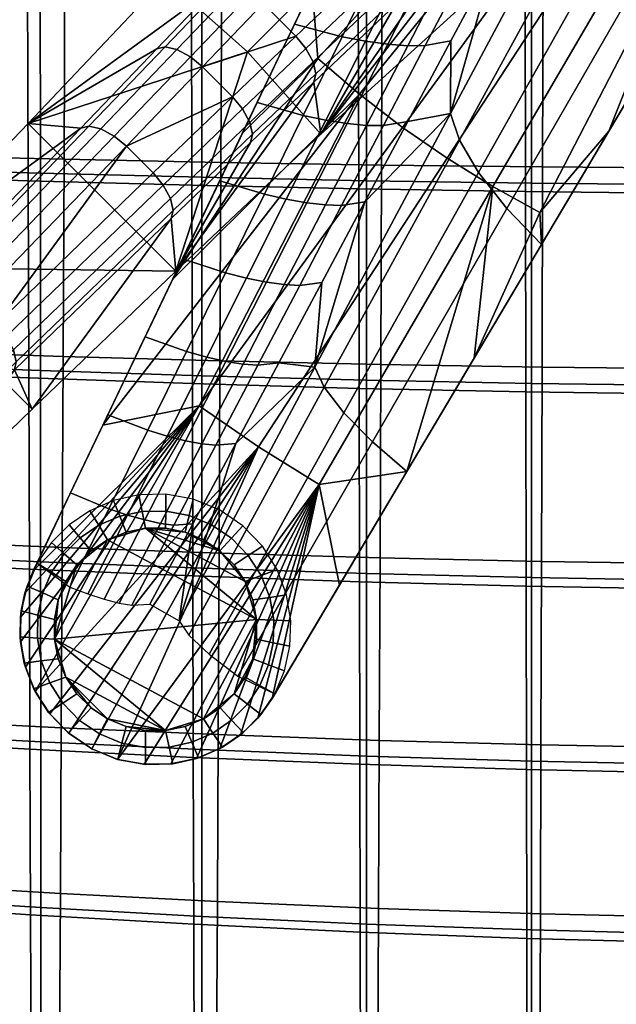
# Model space of a CAD drawing. Header units: millimetres. Extents: x -265 to 265, y -255 to 307.
# Tile 19 of 256: x -89 to -36, y -153 to -66. Entities that reach past the tile are written whole.
import ezdxf

# ---------------------------------------------------------------- set-up
doc = ezdxf.new("R2010")
doc.units = ezdxf.units.MM
for name, color, linetype in [('LDS mechanika', 7, 'Continuous'), ('LDS podnoz', 7, 'Continuous'), ('LDS ram', 7, 'Continuous'), ('LDS sedak', 7, 'Continuous')]:
    doc.layers.add(name, color=color, linetype=linetype)

msp = doc.modelspace()

# ---------------------------------------------------------------- meshes
at = {"layer": 'LDS mechanika'}
mesh = msp.add_polyface(dxfattribs=at)
corners = [(-18.917, -45.679, 341.932), (-18.222, -44.584, 343.222), (-18.917, -45.679, 343.932), (-17.418, -43.472, 340.481), (-17.41, -43.461, 342.473), (-45.693, -47.083, 362.864), (-42.105, -40.024, 359.205), (-44.318, -39.829, 357.09), (-47.845, -46.873, 360.812), (-43.725, -47.144, 365.101), (-40.075, -40.066, 361.504), (-41.997, -47.056, 367.45), (-38.287, -39.956, 363.912), (-39.409, -46.477, 372.184), (-35.589, -39.329, 368.754), (-45.703, -54.145, 371.012), (-47.37, -54.209, 368.728), (-43.226, -53.618, 375.629), (-22.759, -42.624, 348.54), (-19.665, -46.938, 344.738), (-18.917, -45.679, 343.932), (-21.959, -41.334, 347.765), (-23.544, -43.922, 349.316), (-20.412, -48.196, 345.544), (-25.067, -46.534, 350.87), (-21.907, -50.715, 347.158), (-27.517, -42.387, 355.32), (-25.968, -39.703, 353.826), (-28.042, -51.707, 353.945), (-24.896, -55.749, 350.39), (-30.498, -47.699, 358.266), (-33.991, -62.05, 360.112), (-30.87, -65.811, 356.866), (-36.46, -58.318, 364.179), (-38.109, -54.843, 368.844), (-32.12, -43.926, 363.154), (-38.863, -51.82, 373.815), (-32.85, -40.568, 368.357), (-45.883, -82.727, 372.485), (-42.812, -85.923, 369.841), (-48.386, -79.556, 376.047), (-50.085, -76.676, 380.268), (-50.879, -74.305, 384.784), (-51.178, -78.274, 366.567), (-55.126, -75.543, 366.617), (-37.131, -50.88, 349.556), (-34.473, -52.72, 349.533), (-47.116, -80.787, 366.52), (-31.738, -54.414, 349.511), (-42.959, -83.074, 366.478), (-28.939, -55.956, 349.491), (-11.96, -30.191, 332.51), (-18.917, -45.679, 341.932), (-24.896, -55.749, 348.39), (-36.842, -75.869, 361.35), (-42.812, -85.923, 367.841), (-30.87, -65.811, 354.866), (-48.78, -95.976, 374.336), (-19.665, -46.938, 344.738), (-20.412, -48.196, 345.544), (-21.907, -50.715, 347.158), (-24.896, -55.749, 350.39), (-24.896, -55.749, 348.39), (-30.87, -65.811, 356.866), (-30.87, -65.811, 354.866), (-36.842, -75.869, 361.35), (-42.812, -85.923, 369.841), (-42.812, -85.923, 367.841), (-39.409, -46.477, 372.184), (-43.226, -53.618, 375.629), (-38.863, -51.82, 373.815), (-47.04, -60.756, 379.086), (-32.85, -40.568, 368.357)]
mesh.append_faces([[corners[k] for k in face] for face in [(0, 1, 2, 2), (3, 4, 1, 1), (1, 0, 3, 3), (5, 6, 7, 8), (9, 10, 6, 5), (11, 12, 10, 9), (13, 14, 12, 11), (15, 11, 9, 16), (17, 13, 11, 15), (18, 19, 20, 21), (22, 23, 19, 18), (24, 25, 23, 22), (26, 24, 22, 27), (28, 29, 25, 24), (30, 28, 24, 26), (31, 32, 29, 28), (33, 31, 28, 30), (34, 33, 30, 35), (36, 34, 35, 37), (38, 39, 32, 31), (40, 38, 31, 33), (41, 40, 33, 34), (42, 41, 34, 36), (43, 44, 45, 46), (47, 43, 46, 48), (49, 47, 48, 50), (51, 52, 53, 53), (54, 49, 50, 50), (49, 54, 55, 55), (50, 56, 54, 54), (56, 50, 53, 53), (57, 49, 55, 55), (58, 0, 2, 2), (0, 58, 59, 59), (59, 60, 0, 0), (61, 62, 60, 60), (0, 60, 62, 62), (63, 64, 61, 61), (62, 61, 64, 64), (65, 64, 63, 63), (66, 67, 65, 65), (63, 66, 65, 65), (68, 69, 70, 70), (71, 70, 69, 69), (70, 72, 68, 68)]])
mesh = msp.add_polyface(dxfattribs=at)
corners = [(-50.109, -46.523, 359.006), (-46.642, -39.49, 355.221), (-51.33, -38.451, 352.381), (-54.685, -45.473, 356.285), (-47.845, -46.873, 360.812), (-44.318, -39.829, 357.09), (-53.568, -53.533, 362.841), (-58.027, -52.467, 360.251), (-51.365, -53.899, 364.577), (-49.276, -54.127, 366.56), (-45.693, -47.083, 362.864), (-47.37, -54.209, 368.728), (-43.725, -47.144, 365.101), (-57.02, -60.528, 366.714), (-61.359, -59.439, 364.265), (-54.881, -60.911, 368.376), (-52.856, -61.16, 370.284), (-51.014, -61.266, 372.379), (-49.407, -61.228, 374.593), (-45.703, -54.145, 371.012), (-47.04, -60.756, 379.086), (-43.226, -53.618, 375.629), (-60.467, -67.512, 370.616), (-64.683, -66.394, 368.314), (-58.394, -67.915, 372.199), (-56.436, -68.187, 374.028), (-54.657, -68.319, 376.047), (-53.112, -68.307, 378.188), (-50.853, -67.89, 382.551), (-63.913, -74.488, 374.539), (-68, -73.337, 372.389), (-61.906, -74.913, 376.041), (-60.014, -75.211, 377.788), (-58.3, -75.369, 379.727), (-56.817, -75.385, 381.792), (-54.664, -75.022, 386.021), (-58.944, -72.6, 366.671), (-62.615, -69.456, 366.728), (-42.171, -46.778, 349.608), (-39.701, -48.897, 349.582), (-55.126, -75.543, 366.617), (-37.131, -50.88, 349.556), (-48.884, -39.692, 349.697), (-57.417, -51.191, 357.523), (-51.686, -39.198, 350.791), (-46.772, -42.167, 349.666), (-44.532, -44.532, 349.637), (-63.116, -63.116, 364.4), (-75.495, -89.02, 379.693), (-69.314, -76.085, 372.011), (-68, -73.337, 372.389), (-64.683, -66.394, 368.314), (-69.314, -76.085, 372.011), (-63.116, -63.116, 364.4), (-51.33, -38.451, 352.381), (-47.955, -31.39, 348.564), (-51.686, -39.198, 350.791), (-58.027, -52.467, 360.251), (-57.417, -51.191, 357.523), (-61.359, -59.439, 364.265), (-54.685, -45.473, 356.285), (-50.853, -67.89, 382.551), (-54.664, -75.022, 386.021), (-50.879, -74.305, 384.784), (-47.04, -60.756, 379.086), (-38.863, -51.82, 373.815)]
mesh.append_faces([[corners[k] for k in face] for face in [(0, 1, 2, 3), (4, 5, 1, 0), (6, 0, 3, 7), (8, 4, 0, 6), (9, 10, 4, 8), (11, 12, 10, 9), (13, 6, 7, 14), (15, 8, 6, 13), (16, 9, 8, 15), (17, 11, 9, 16), (18, 19, 11, 17), (20, 21, 19, 18), (22, 13, 14, 23), (24, 15, 13, 22), (25, 16, 15, 24), (26, 17, 16, 25), (27, 18, 17, 26), (28, 20, 18, 27), (29, 22, 23, 30), (31, 24, 22, 29), (32, 25, 24, 31), (33, 26, 25, 32), (34, 27, 26, 33), (35, 28, 27, 34), (36, 37, 38, 39), (40, 36, 39, 41), (42, 43, 44, 44), (45, 43, 42, 42), (46, 43, 45, 45), (47, 46, 38, 37), (47, 43, 46, 46), (48, 49, 37, 37), (47, 37, 49, 49), (50, 51, 52, 52), (53, 52, 51, 51), (54, 55, 56, 56), (57, 58, 59, 59), (53, 59, 58, 58), (51, 59, 53, 53), (58, 60, 56, 56), (54, 56, 60, 60), (57, 60, 58, 58), (61, 62, 63, 63), (64, 61, 63, 63), (65, 64, 63, 63)]])
mesh = msp.add_polyface(dxfattribs=at)
corners = [(-67.356, -81.459, 378.48), (-63.913, -74.488, 374.539), (-68, -73.337, 372.389), (-71.313, -80.268, 376.487), (-65.418, -81.908, 379.898), (-61.906, -74.913, 376.041), (-63.594, -82.232, 381.561), (-60.014, -75.211, 377.788), (-61.945, -82.418, 383.417), (-58.3, -75.369, 379.727), (-60.523, -82.462, 385.404), (-56.817, -75.385, 381.792), (-58.474, -82.152, 389.497), (-54.664, -75.022, 386.021), (-70.8, -88.426, 382.435), (-74.621, -87.191, 380.603), (-68.931, -88.901, 383.768), (-67.175, -89.253, 385.344), (-65.593, -89.467, 387.116), (-64.231, -89.538, 389.022), (-62.284, -89.281, 392.976), (-74.243, -95.39, 386.401), (-77.926, -94.108, 384.733), (-72.446, -95.893, 387.646), (-70.76, -96.273, 389.134), (-69.243, -96.516, 390.819), (-67.942, -96.616, 392.645), (-66.093, -96.409, 396.457), (-77.688, -102.353, 390.375), (-81.229, -101.018, 388.874), (-75.962, -102.885, 391.531), (-57.783, -103.409, 384.906), (-54.748, -106.027, 382.834), (-42.812, -85.923, 369.841), (-45.883, -82.727, 372.485), (-60.317, -100.826, 387.953), (-48.386, -79.556, 376.047), (-62.063, -98.547, 391.713), (-50.085, -76.676, 380.268), (-62.89, -96.779, 395.782), (-50.879, -74.305, 384.784), (-67.883, -103.828, 383.601), (-73.122, -100.206, 383.678), (-55.126, -75.543, 366.617), (-51.178, -78.274, 366.567), (-62.495, -107.16, 383.529), (-47.116, -80.787, 366.52), (-62.615, -69.456, 366.728), (-58.944, -72.6, 366.671), (-75.495, -89.02, 379.693), (-81.665, -101.931, 387.422), (-54.748, -106.027, 380.834), (-42.959, -83.074, 366.478), (-48.78, -95.976, 374.336), (-54.748, -106.027, 382.834), (-48.78, -95.976, 374.336), (-42.812, -85.923, 369.841), (-42.812, -85.923, 367.841), (-74.621, -87.191, 380.603), (-71.313, -80.268, 376.487), (-75.495, -89.02, 379.693), (-69.314, -76.085, 372.011), (-77.926, -94.108, 384.733), (-68, -73.337, 372.389), (-81.665, -101.931, 387.422), (-54.664, -75.022, 386.021), (-58.474, -82.152, 389.497), (-50.879, -74.305, 384.784), (-62.89, -96.779, 395.782), (-66.093, -96.409, 396.457), (-62.284, -89.281, 392.976)]
mesh.append_faces([[corners[k] for k in face] for face in [(0, 1, 2, 3), (4, 5, 1, 0), (6, 7, 5, 4), (8, 9, 7, 6), (10, 11, 9, 8), (12, 13, 11, 10), (14, 0, 3, 15), (16, 4, 0, 14), (17, 6, 4, 16), (18, 8, 6, 17), (19, 10, 8, 18), (20, 12, 10, 19), (21, 14, 15, 22), (23, 16, 14, 21), (24, 17, 16, 23), (25, 18, 17, 24), (26, 19, 18, 25), (27, 20, 19, 26), (28, 21, 22, 29), (30, 23, 21, 28), (31, 32, 33, 34), (35, 31, 34, 36), (37, 35, 36, 38), (39, 37, 38, 40), (41, 42, 43, 44), (45, 41, 44, 46), (47, 48, 49, 49), (49, 48, 50, 50), (42, 50, 48, 48), (43, 42, 48, 48), (51, 45, 46, 46), (46, 52, 53, 53), (46, 53, 51, 51), (54, 55, 56, 56), (57, 56, 55, 55), (58, 59, 60, 60), (61, 60, 59, 59), (62, 58, 60, 60), (59, 63, 61, 61), (60, 64, 62, 62), (65, 66, 67, 67), (68, 67, 66, 66), (69, 68, 70, 70), (66, 70, 68, 68)]])
mesh = msp.add_polyface(dxfattribs=at)
corners = [(-81.134, -109.315, 394.357), (-77.688, -102.353, 390.375), (-81.229, -101.018, 388.874), (-84.529, -107.924, 393.025), (-79.483, -109.877, 395.421), (-75.962, -102.885, 391.531), (-84.583, -116.276, 398.343), (-87.47, -114.136, 396.758), (-83.007, -116.87, 399.315), (-81.535, -117.341, 400.53), (-77.938, -110.317, 396.728), (-80.216, -117.672, 401.95), (-76.553, -110.619, 398.238), (-79.092, -117.854, 403.527), (-75.371, -110.774, 399.898), (-88.372, -116.168, 397.961), (-87.47, -114.136, 396.758), (-88.569, -116.813, 396.312), (-88.888, -118.362, 399.103), (-87.827, -114.826, 395.185), (-81.665, -101.931, 387.422), (-73.122, -100.206, 383.678), (-67.883, -103.828, 383.601), (-87.655, -125.519, 399.868), (-88.569, -116.813, 396.312), (-88.952, -118.93, 397.373), (-88.948, -121.122, 398.338), (-88.526, -123.339, 399.181), (-86.367, -127.5, 400.344), (-88.952, -118.93, 397.373), (-87.827, -114.826, 395.185), (-84.529, -107.924, 393.025), (-81.665, -101.931, 387.422), (-81.229, -101.018, 388.874), (-77.926, -94.108, 384.733), (-85.613, -117.388, 415), (-83.958, -114.291, 415), (-84.938, -115.758, 415), (-85.957, -120.883, 415), (-81.243, -112.063, 415), (-77.883, -111.044, 415), (-79.613, -111.387, 415), (-82.71, -113.043, 415), (-68.043, -119.117, 415), (-78.177, -109.567, 402.997), (-76.102, -109.539, 402.585), (-76.084, -108.034, 390.17), (-78.47, -108.09, 390.994), (-80.175, -109.992, 403.495), (-80.737, -108.596, 391.991), (-79.613, -111.387, 415), (-77.883, -111.044, 415), (-82.028, -110.783, 404.054), (-82.813, -109.503, 393.107), (-81.243, -112.063, 415), (-83.682, -111.901, 404.65), (-84.654, -110.759, 394.3), (-82.71, -113.043, 415), (-85.088, -113.304, 405.264), (-86.219, -112.318, 395.528), (-83.958, -114.291, 415), (-86.204, -114.947, 405.879), (-87.47, -114.136, 396.758), (-84.938, -115.758, 415), (-86.992, -116.778, 406.48), (-88.372, -116.168, 397.961), (-85.613, -117.388, 415), (-87.423, -118.74, 407.051), (-88.888, -118.362, 399.103), (-85.957, -119.118, 415)]
mesh.append_faces([[corners[k] for k in face] for face in [(0, 1, 2, 3), (4, 5, 1, 0), (6, 0, 3, 7), (8, 4, 0, 6), (9, 10, 4, 8), (11, 12, 10, 9), (13, 14, 12, 11), (15, 16, 17, 17), (15, 17, 18, 18), (19, 20, 21, 21), (21, 22, 23, 23), (24, 19, 21, 21), (24, 21, 25, 25), (25, 21, 26, 26), (21, 27, 26, 26), (27, 21, 23, 23), (28, 23, 22, 22), (17, 29, 18, 18), (30, 17, 16, 16), (16, 31, 30, 30), (32, 30, 31, 31), (33, 34, 32, 32), (31, 33, 32, 32), (35, 36, 37, 37), (36, 35, 38, 38), (39, 40, 41, 41), (39, 36, 38, 38), (39, 42, 36, 36), (38, 43, 39, 39), (43, 40, 39, 39), (44, 45, 46, 47), (48, 44, 47, 49), (50, 51, 44, 48), (52, 48, 49, 53), (54, 50, 48, 52), (55, 52, 53, 56), (57, 54, 52, 55), (58, 55, 56, 59), (60, 57, 55, 58), (61, 58, 59, 62), (63, 60, 58, 61), (64, 61, 62, 65), (66, 63, 61, 64), (67, 64, 65, 68), (69, 66, 64, 67)]])
mesh = msp.add_polyface(dxfattribs=at)
corners = [(-74.347, -103.295, 392.929), (-70.76, -96.273, 389.134), (-72.446, -95.893, 387.646), (-75.962, -102.885, 391.531), (-72.896, -103.567, 394.527), (-69.243, -96.516, 390.819), (-71.655, -103.694, 396.27), (-67.942, -96.616, 392.645), (-69.902, -103.536, 399.942), (-66.093, -96.409, 396.457), (-77.938, -110.317, 396.728), (-79.483, -109.877, 395.421), (-76.553, -110.619, 398.238), (-75.371, -110.774, 399.898), (-73.71, -110.662, 403.428), (-77.519, -117.787, 406.916), (-79.092, -117.854, 403.527), (-69.707, -124.136, 397.38), (-66.448, -125.713, 395.57), (-54.748, -106.027, 382.834), (-57.783, -103.409, 384.906), (-72.264, -122.189, 399.898), (-60.317, -100.826, 387.953), (-74.042, -120.505, 403.164), (-62.063, -98.547, 391.713), (-74.897, -119.247, 406.796), (-62.89, -96.779, 395.782), (-80.36, -131.521, 400.324), (-67.883, -103.828, 383.601), (-62.495, -107.16, 383.529), (-82.656, -130.583, 400.586), (-84.691, -129.212, 400.589), (-66.682, -126.126, 393.836), (-67.933, -127.861, 395.018), (-60.715, -116.077, 387.334), (-54.748, -106.027, 380.834), (-48.78, -95.976, 374.336), (-54.748, -106.027, 382.834), (-54.748, -106.027, 380.834), (-60.715, -116.077, 387.334), (-66.448, -125.713, 395.57), (-77.519, -117.787, 406.916), (-74.897, -119.247, 406.796), (-73.71, -110.662, 403.428), (-69.902, -103.536, 399.942), (-62.89, -96.779, 395.782), (-66.093, -96.409, 396.457), (-74.388, -111.387, 415), (-77.883, -111.044, 415), (-71.291, -113.043, 415), (-72.758, -112.062, 415), (-69.063, -115.757, 415), (-68.043, -119.117, 415), (-68.387, -117.387, 415), (-70.043, -114.29, 415), (-76.119, -111.043, 415), (-67.645, -115.235, 402.603), (-66.891, -117.168, 403.02), (-65.395, -116.948, 391.04), (-66.227, -114.713, 390.206), (-69.063, -115.757, 415), (-68.387, -117.387, 415), (-68.784, -113.462, 402.3), (-67.524, -112.635, 389.599), (-70.043, -114.29, 415), (-70.275, -111.936, 402.137), (-69.26, -110.83, 389.275), (-71.291, -113.043, 415), (-72.053, -110.737, 402.133), (-71.347, -109.412, 389.266), (-72.758, -112.062, 415), (-74.028, -109.929, 402.288), (-73.669, -108.472, 389.577), (-74.388, -111.387, 415), (-76.102, -109.539, 402.585), (-76.084, -108.034, 390.17), (-76.119, -111.043, 415), (-77.883, -111.044, 415), (-78.177, -109.567, 402.997)]
mesh.append_faces([[corners[k] for k in face] for face in [(0, 1, 2, 3), (4, 5, 1, 0), (6, 7, 5, 4), (8, 9, 7, 6), (10, 0, 3, 11), (12, 4, 0, 10), (13, 6, 4, 12), (14, 8, 6, 13), (15, 14, 13, 16), (17, 18, 19, 20), (21, 17, 20, 22), (23, 21, 22, 24), (25, 23, 24, 26), (27, 28, 29, 29), (30, 31, 28, 28), (32, 33, 29, 29), (32, 29, 34, 34), (34, 29, 35, 35), (36, 37, 38, 38), (39, 38, 37, 37), (37, 40, 39, 39), (41, 42, 43, 43), (44, 43, 42, 42), (45, 46, 44, 44), (42, 45, 44, 44), (47, 48, 49, 49), (47, 49, 50, 50), (51, 49, 48, 48), (51, 48, 52, 52), (51, 52, 53, 53), (54, 49, 51, 51), (55, 48, 47, 47), (56, 57, 58, 59), (60, 61, 57, 56), (62, 56, 59, 63), (64, 60, 56, 62), (65, 62, 63, 66), (67, 64, 62, 65), (68, 65, 66, 69), (70, 67, 65, 68), (71, 68, 69, 72), (73, 70, 68, 71), (74, 71, 72, 75), (76, 73, 71, 74), (77, 76, 74, 78)]])
mesh = msp.add_polyface(dxfattribs=at)
corners = [(-67.883, -103.828, 383.601), (-80.36, -131.521, 400.324), (-82.656, -130.583, 400.586), (-86.367, -127.5, 400.344), (-84.691, -129.212, 400.589), (-77.997, -131.958, 399.828), (-77.897, -131.966, 401.803), (-80.33, -131.528, 402.32), (-80.36, -131.521, 400.324), (-82.656, -130.583, 402.588), (-75.642, -131.922, 399.127), (-84.691, -129.212, 400.589), (-84.745, -129.166, 402.585), (-82.656, -130.583, 400.586), (-86.367, -127.5, 400.344), (-87.655, -125.519, 399.868), (-86.482, -127.355, 402.314), (-88.622, -122.989, 401.058), (-88.526, -123.339, 399.181), (-87.787, -125.257, 401.794), (-88.948, -121.122, 398.338), (-88.981, -120.661, 400.147), (-88.952, -118.93, 397.373), (-88.888, -118.362, 399.103), (-85.957, -119.118, 415), (-85.957, -120.883, 415), (-85.613, -117.388, 415), (-84.937, -124.243, 415), (-85.613, -122.613, 415), (-83.957, -125.71, 415), (-82.709, -126.958, 415), (-76.117, -128.957, 415), (-81.242, -127.938, 415), (-79.612, -128.613, 415), (-77.881, -128.957, 415), (-72.757, -127.937, 415), (-79.971, -130.07, 408.66), (-81.949, -129.26, 408.794), (-82.656, -130.583, 402.588), (-80.33, -131.528, 402.32), (-79.612, -128.613, 415), (-81.242, -127.938, 415), (-77.89, -130.462, 408.401), (-77.897, -131.966, 401.803), (-77.881, -128.957, 415), (-87.469, -120.772, 407.573), (-87.423, -118.74, 407.051), (-88.888, -118.362, 399.103), (-88.981, -120.661, 400.147), (-85.957, -120.883, 415), (-85.957, -119.118, 415), (-87.117, -122.802, 408.029), (-88.622, -122.989, 401.058), (-85.613, -122.613, 415), (-86.362, -124.75, 408.397), (-87.787, -125.257, 401.794), (-84.937, -124.243, 415), (-85.22, -126.533, 408.657), (-86.482, -127.355, 402.314), (-83.957, -125.71, 415), (-83.727, -128.062, 408.793), (-84.745, -129.166, 402.585), (-82.709, -126.958, 415)]
mesh.append_faces([[corners[k] for k in face] for face in [(0, 1, 2, 2), (3, 0, 4, 4), (5, 6, 7, 7), (7, 8, 5, 5), (8, 7, 9, 9), (10, 6, 5, 5), (11, 9, 12, 12), (9, 11, 13, 13), (11, 12, 14, 14), (8, 9, 13, 13), (15, 14, 16, 16), (17, 18, 19, 19), (15, 16, 19, 19), (12, 16, 14, 14), (15, 19, 18, 18), (20, 17, 21, 21), (20, 18, 17, 17), (20, 21, 22, 22), (21, 23, 22, 22), (24, 25, 26, 26), (27, 25, 28, 28), (27, 29, 30, 30), (31, 25, 27, 27), (32, 27, 30, 30), (31, 32, 33, 33), (32, 31, 27, 27), (34, 31, 33, 33), (35, 25, 31, 31), (36, 37, 38, 39), (40, 41, 37, 36), (42, 36, 39, 43), (44, 40, 36, 42), (45, 46, 47, 48), (49, 50, 46, 45), (51, 45, 48, 52), (53, 49, 45, 51), (54, 51, 52, 55), (56, 53, 51, 54), (57, 54, 55, 58), (59, 56, 54, 57), (60, 57, 58, 61), (62, 59, 57, 60), (37, 60, 61, 38), (41, 62, 60, 37)]])
mesh = msp.add_polyface(dxfattribs=at)
corners = [(-73.37, -131.438, 398.249), (-62.495, -107.16, 383.529), (-71.312, -130.567, 397.255), (-69.487, -129.357, 396.167), (-75.642, -131.922, 399.127), (-80.36, -131.521, 400.324), (-77.997, -131.958, 399.828), (-67.933, -127.861, 395.018), (-75.481, -131.904, 401.072), (-73.37, -131.438, 398.249), (-73.182, -131.378, 400.167), (-75.642, -131.922, 399.127), (-71.08, -130.438, 399.128), (-71.312, -130.567, 397.255), (-77.897, -131.966, 401.803), (-66.682, -126.126, 393.836), (-66.448, -125.713, 395.57), (-67.674, -127.551, 396.797), (-67.933, -127.861, 395.018), (-69.229, -129.143, 397.994), (-69.487, -129.357, 396.167), (-60.715, -116.077, 387.334), (-68.043, -119.117, 415), (-85.957, -120.883, 415), (-72.757, -127.937, 415), (-71.29, -126.957, 415), (-70.042, -125.709, 415), (-76.117, -128.957, 415), (-74.387, -128.613, 415), (-68.387, -122.612, 415), (-69.062, -124.242, 415), (-68.043, -120.882, 415), (-75.799, -130.43, 408.036), (-77.89, -130.462, 408.401), (-77.897, -131.966, 401.803), (-75.481, -131.904, 401.072), (-76.117, -128.957, 415), (-77.881, -128.957, 415), (-73.785, -129.995, 407.583), (-73.182, -131.378, 400.167), (-74.387, -128.613, 415), (-71.918, -129.187, 407.064), (-71.08, -130.438, 399.128), (-72.757, -127.937, 415), (-70.259, -128.05, 406.497), (-69.229, -129.143, 397.994), (-71.29, -126.957, 415), (-68.858, -126.63, 405.899), (-67.674, -127.551, 396.797), (-70.042, -125.709, 415), (-67.755, -124.978, 405.285), (-66.448, -125.713, 395.57), (-69.062, -124.242, 415), (-66.983, -123.146, 404.673), (-65.578, -123.68, 394.346), (-68.387, -122.612, 415), (-66.568, -121.193, 404.079), (-65.094, -121.504, 393.157), (-68.043, -120.882, 415), (-66.534, -119.177, 403.52), (-65.024, -119.238, 392.04), (-68.043, -119.117, 415), (-66.891, -117.168, 403.02), (-65.395, -116.948, 391.04), (-68.387, -117.387, 415)]
mesh.append_faces([[corners[k] for k in face] for face in [(0, 1, 2, 2), (2, 1, 3, 3), (0, 4, 1, 1), (5, 1, 6, 6), (4, 6, 1, 1), (3, 1, 7, 7), (8, 9, 10, 10), (8, 11, 9, 9), (12, 10, 13, 13), (11, 8, 14, 14), (15, 16, 17, 17), (17, 18, 15, 15), (18, 17, 19, 19), (12, 13, 20, 20), (9, 13, 10, 10), (12, 20, 19, 19), (18, 19, 20, 20), (16, 15, 21, 21), (22, 23, 24, 24), (24, 25, 26, 26), (24, 27, 28, 28), (22, 24, 26, 26), (29, 26, 30, 30), (22, 26, 29, 29), (29, 31, 22, 22), (32, 33, 34, 35), (36, 37, 33, 32), (38, 32, 35, 39), (40, 36, 32, 38), (41, 38, 39, 42), (43, 40, 38, 41), (44, 41, 42, 45), (46, 43, 41, 44), (47, 44, 45, 48), (49, 46, 44, 47), (50, 47, 48, 51), (52, 49, 47, 50), (53, 50, 51, 54), (55, 52, 50, 53), (56, 53, 54, 57), (58, 55, 53, 56), (59, 56, 57, 60), (61, 58, 56, 59), (62, 59, 60, 63), (64, 61, 59, 62)]])
at = {"layer": 'LDS podnoz'}
mesh = msp.add_polyface(dxfattribs=at)
corners = [(-51.85, -60.509, 222.406), (-48.032, -57.036, 225.109), (-48.216, -57.775, 226.316), (-52.029, -61.245, 223.61), (-52.085, -59.435, 221.346), (-48.261, -55.953, 224.05), (-52.728, -58.221, 220.679), (-48.897, -54.727, 223.388), (-53.611, -57.12, 220.497), (-49.775, -53.616, 223.215), (-55.526, -63.921, 219.776), (-55.702, -64.655, 220.979), (-55.765, -62.854, 218.716), (-56.412, -61.649, 218.045), (-57.3, -60.556, 217.857), (-63.045, -69.747, 213.464), (-62.803, -70.807, 214.524), (-63.695, -68.552, 212.789), (-64.587, -67.468, 212.593), (-40.53, -51.11, 231.647), (-49.293, -64.245, 260.361), (-62.368, -76.143, 250.499), (-56.888, -56.888, 260.658), (-68.856, -68.857, 251.091), (-62.368, -76.143, 250.499), (-49.293, -64.245, 260.361), (-42.481, -58.565, 265.237), (-50.129, -50.129, 266.061), (-60.556, -57.3, 217.857), (-61.648, -56.412, 218.045), (-58.221, -52.728, 220.679), (-57.12, -53.611, 220.497), (-70.807, -62.803, 214.524), (-71.538, -62.975, 215.725), (-64.655, -55.702, 220.979), (-63.921, -55.526, 219.776), (-69.747, -63.045, 213.464), (-62.854, -55.765, 218.716), (-68.552, -63.695, 212.789), (-67.468, -64.587, 212.593), (-76.159, -68.405, 210.462), (-76.889, -68.577, 211.662), (-75.102, -68.647, 209.403), (-73.909, -69.298, 208.726), (-64.244, -49.293, 260.361), (-57.775, -48.216, 226.316), (-76.143, -62.368, 250.499), (-61.245, -52.029, 223.61), (-64.244, -49.293, 260.361), (-76.143, -62.368, 250.499)]
mesh.append_faces([[corners[k] for k in face] for face in [(0, 1, 2, 3), (4, 5, 1, 0), (6, 7, 5, 4), (8, 9, 7, 6), (10, 0, 3, 11), (12, 4, 0, 10), (13, 6, 4, 12), (14, 8, 6, 13), (15, 12, 10, 16), (17, 13, 12, 15), (18, 14, 13, 17), (19, 20, 2, 2), (20, 21, 2, 2), (21, 3, 2, 2), (21, 11, 3, 3), (22, 23, 24, 25), (26, 27, 22, 25), (28, 29, 30, 31), (32, 33, 34, 35), (36, 32, 35, 37), (38, 36, 37, 29), (39, 38, 29, 28), (40, 41, 33, 32), (42, 40, 32, 36), (43, 42, 36, 38), (44, 45, 46, 46), (46, 47, 34, 34), (34, 33, 46, 46), (22, 48, 49, 23), (14, 18, 39, 39), (8, 14, 28, 28), (39, 28, 14, 14), (31, 9, 8, 8), (28, 31, 8, 8)]])
mesh = msp.add_polyface(dxfattribs=at)
corners = [(-62.803, -70.807, 214.524), (-55.526, -63.921, 219.776), (-55.702, -64.655, 220.979), (-62.975, -71.538, 215.725), (-68.405, -76.159, 210.462), (-68.577, -76.889, 211.662), (-68.647, -75.101, 209.403), (-63.045, -69.747, 213.464), (-69.298, -73.909, 208.726), (-63.695, -68.552, 212.789), (-70.188, -72.828, 208.528), (-64.587, -67.468, 212.593), (-75.434, -82.899, 205.354), (-75.604, -83.629, 206.552), (-75.678, -81.844, 204.295), (-76.327, -80.656, 203.618), (-77.218, -79.577, 203.417), (-89.33, -96.298, 195.221), (-89.497, -97.026, 196.415), (-89.575, -95.248, 194.166), (-90.225, -94.067, 193.489), (-91.114, -92.994, 193.285), (-75.192, -88.274, 240.589), (-87.917, -100.494, 230.661), (-62.368, -76.143, 250.499), (-72.827, -70.188, 208.528), (-73.909, -69.298, 208.726), (-68.552, -63.695, 212.789), (-67.468, -64.587, 212.593), (-82.899, -75.434, 205.354), (-83.629, -75.604, 206.552), (-76.889, -68.577, 211.662), (-76.159, -68.405, 210.462), (-81.845, -75.678, 204.295), (-75.102, -68.647, 209.403), (-80.656, -76.327, 203.618), (-79.577, -77.218, 203.417), (-88.274, -75.192, 240.589), (-76.143, -62.368, 250.499), (-71.538, -62.975, 215.725), (-68.856, -68.857, 251.091), (-75.192, -88.274, 240.589), (-62.368, -76.143, 250.499), (-76.143, -62.368, 250.499), (-88.274, -75.192, 240.589)]
mesh.append_faces([[corners[k] for k in face] for face in [(0, 1, 2, 3), (4, 0, 3, 5), (6, 7, 0, 4), (8, 9, 7, 6), (10, 11, 9, 8), (12, 4, 5, 13), (14, 6, 4, 12), (15, 8, 6, 14), (16, 10, 8, 15), (17, 12, 13, 18), (19, 14, 12, 17), (20, 15, 14, 19), (21, 16, 15, 20), (13, 5, 22, 22), (13, 22, 23, 23), (24, 22, 3, 3), (5, 3, 22, 22), (2, 24, 3, 3), (23, 18, 13, 13), (25, 26, 27, 28), (29, 30, 31, 32), (33, 29, 32, 34), (35, 33, 34, 26), (36, 35, 26, 25), (30, 37, 31, 31), (38, 39, 37, 37), (31, 37, 39, 39), (25, 10, 36, 36), (16, 36, 10, 10), (11, 10, 25, 25), (25, 28, 11, 11), (40, 41, 42, 42), (43, 44, 40, 40), (41, 40, 44, 44)]])
mesh = msp.add_polyface(dxfattribs=at)
corners = [(-102.197, -108.779, 185.808), (-89.33, -96.298, 195.221), (-89.497, -97.026, 196.415), (-102.36, -109.507, 186.998), (-102.444, -107.734, 184.756), (-89.575, -95.248, 194.166), (-103.094, -106.558, 184.08), (-90.225, -94.067, 193.489), (-103.982, -105.49, 183.874), (-91.114, -92.994, 193.285), (-101.011, -113.181, 220.387), (-87.917, -100.494, 230.661), (-96.298, -89.33, 195.221), (-97.026, -89.497, 196.415), (-83.629, -75.604, 206.552), (-82.899, -75.434, 205.354), (-95.248, -89.575, 194.166), (-81.845, -75.678, 204.295), (-94.066, -90.225, 193.489), (-80.656, -76.327, 203.618), (-92.994, -91.114, 193.285), (-79.577, -77.218, 203.417), (-108.779, -102.197, 185.808), (-109.507, -102.36, 186.998), (-107.733, -102.444, 184.756), (-106.558, -103.094, 184.08), (-105.49, -103.982, 183.874), (-121.948, -115.699, 175.901), (-122.676, -115.857, 177.087), (-120.906, -115.949, 174.853), (-119.736, -116.6, 174.179), (-100.494, -87.917, 230.661), (-88.274, -75.192, 240.589), (-125.076, -113.209, 210.777), (-113.181, -101.011, 220.387), (-117.486, -118.673, 173.971), (-77.218, -79.577, 203.417), (-100.494, -87.917, 230.661), (-113.181, -101.011, 220.387), (-101.011, -113.181, 220.387), (-113.209, -125.076, 210.777), (-87.917, -100.494, 230.661), (-75.192, -88.274, 240.589), (-88.274, -75.192, 240.589)]
mesh.append_faces([[corners[k] for k in face] for face in [(0, 1, 2, 3), (4, 5, 1, 0), (6, 7, 5, 4), (8, 9, 7, 6), (10, 2, 11, 11), (3, 2, 10, 10), (12, 13, 14, 15), (16, 12, 15, 17), (18, 16, 17, 19), (20, 18, 19, 21), (22, 23, 13, 12), (24, 22, 12, 16), (25, 24, 16, 18), (26, 25, 18, 20), (27, 28, 23, 22), (29, 27, 22, 24), (30, 29, 24, 25), (14, 31, 32, 32), (31, 14, 13, 13), (28, 33, 23, 23), (34, 31, 13, 13), (33, 34, 23, 23), (23, 34, 13, 13), (8, 35, 26, 26), (8, 26, 20, 20), (20, 9, 8, 8), (21, 36, 9, 9), (20, 21, 9, 9), (37, 38, 39, 39), (40, 39, 38, 38), (41, 37, 39, 39), (37, 42, 43, 43), (41, 42, 37, 37)]])
at = {"layer": 'LDS ram'}
mesh = msp.add_polyface(dxfattribs=at)
corners = [(-87.166, -158.137, 429.657), (-87.168, -144.641, 428.909), (-100.783, -143.771, 429.834), (-100.775, -157.162, 430.519), (-87.173, -129.966, 428.096), (-100.799, -129.213, 429.089), (-113.396, -142.859, 430.926), (-113.377, -156.139, 431.551), (-113.434, -128.425, 430.246), (-124.837, -127.62, 431.59), (-124.766, -141.924, 432.212), (-135.186, -126.732, 433.168), (-135.072, -140.908, 433.734), (-144.757, -125.674, 435.031), (-144.6, -139.732, 435.537), (-124.729, -155.089, 432.781), (-135.011, -153.961, 434.25), (-144.512, -152.682, 435.998), (-124.715, -167.333, 433.308), (-113.37, -168.479, 432.127), (-134.986, -166.11, 434.729), (-144.469, -164.743, 436.428), (-72.902, -62.26, 423.228), (-87.217, -62.003, 424.364), (-87.203, -79.613, 425.325), (-72.9, -79.968, 424.264), (-100.949, -61.725, 425.658), (-100.901, -79.227, 426.541), (-113.789, -61.442, 427.099), (-113.675, -78.834, 427.911), (-100.859, -96.582, 427.423), (-87.19, -97.088, 426.283), (-113.575, -96.063, 428.72), (-100.825, -113.381, 428.279), (-87.18, -114.011, 427.215), (-113.494, -112.727, 429.505), (-125.514, -61.146, 428.694), (-125.296, -78.437, 429.443), (-136.246, -60.731, 430.516), (-135.903, -77.942, 431.203), (-146.193, -60.067, 432.656), (-145.727, -77.232, 433.268), (-125.107, -95.539, 430.189), (-135.607, -94.927, 431.887), (-145.326, -94.121, 433.881), (-124.952, -112.063, 430.911), (-135.365, -111.314, 432.548), (-145, -110.385, 434.475), (-72.904, -44.777, 422.211), (-87.233, -44.608, 423.42), (-72.908, -27.607, 421.211), (-87.252, -27.516, 422.495), (-101.003, -44.424, 424.79), (-101.061, -27.413, 423.942), (-113.915, -44.227, 426.302), (-114.05, -27.285, 425.526), (-126.008, -27.096, 427.244), (-125.754, -43.997, 427.958), (-137.025, -26.717, 429.196), (-136.625, -43.614, 429.843), (-146.713, -42.936, 432.063)]
mesh.append_faces([[corners[k] for k in face] for face in [(0, 1, 2, 3), (1, 4, 5, 2), (3, 2, 6, 7), (2, 5, 8, 6), (8, 9, 10, 6), (9, 11, 12, 10), (11, 13, 14, 12), (6, 10, 15, 7), (10, 12, 16, 15), (12, 14, 17, 16), (7, 15, 18, 19), (15, 16, 20, 18), (16, 17, 21, 20), (22, 23, 24, 25), (23, 26, 27, 24), (26, 28, 29, 27), (24, 27, 30, 31), (27, 29, 32, 30), (31, 30, 33, 34), (30, 32, 35, 33), (34, 33, 5, 4), (33, 35, 8, 5), (28, 36, 37, 29), (36, 38, 39, 37), (38, 40, 41, 39), (29, 37, 42, 32), (37, 39, 43, 42), (39, 41, 44, 43), (32, 42, 45, 35), (42, 43, 46, 45), (43, 44, 47, 46), (35, 45, 9, 8), (45, 46, 11, 9), (46, 47, 13, 11), (22, 48, 49, 23), (48, 50, 51, 49), (23, 49, 52, 26), (49, 51, 53, 52), (26, 52, 54, 28), (52, 53, 55, 54), (55, 56, 57, 54), (56, 58, 59, 57), (54, 57, 36, 28), (57, 59, 38, 36), (59, 60, 40, 38)]])
mesh = msp.add_polyface(dxfattribs=at)
corners = [(-88.029, -158.745, 417.717), (-101.863, -157.729, 418.603), (-101.918, -144.375, 417.922), (-88.074, -145.287, 416.972), (-114.747, -156.665, 419.671), (-114.818, -143.421, 419.053), (-101.981, -129.824, 417.181), (-88.122, -130.619, 416.163), (-114.908, -128.995, 418.38), (-126.545, -142.445, 420.396), (-126.674, -128.15, 419.785), (-126.45, -155.576, 420.957), (-114.687, -168.914, 420.243), (-126.377, -167.731, 421.476), (-137.273, -141.388, 422), (-137.452, -127.221, 421.45), (-137.148, -154.406, 422.503), (-137.056, -166.47, 422.971), (-147.28, -140.167, 423.914), (-147.513, -126.118, 423.431), (-147.118, -153.084, 424.356), (-146.999, -165.061, 424.769), (-73.822, -62.948, 411.293), (-73.779, -80.658, 412.325), (-88.287, -80.265, 413.404), (-88.348, -62.653, 412.448), (-102.233, -79.838, 414.652), (-102.333, -62.334, 413.776), (-88.229, -97.741, 414.358), (-102.14, -97.194, 415.527), (-88.173, -114.664, 415.285), (-102.055, -113.993, 416.377), (-115.316, -79.406, 416.071), (-115.49, -62.011, 415.269), (-115.159, -96.635, 416.87), (-115.022, -113.299, 417.647), (-127.324, -78.971, 417.676), (-127.612, -61.676, 416.942), (-127.068, -96.074, 418.408), (-126.85, -112.596, 419.117), (-138.394, -78.437, 419.542), (-138.822, -61.219, 418.879), (-138.018, -95.423, 420.204), (-137.702, -111.808, 420.846), (-148.75, -77.682, 421.753), (-149.323, -60.507, 421.181), (-148.252, -94.573, 422.333), (-147.838, -110.834, 422.898), (-88.411, -45.256, 411.509), (-73.866, -45.465, 410.278), (-102.44, -45.029, 412.915), (-115.678, -44.79, 414.484), (-88.478, -28.162, 410.59), (-73.912, -28.294, 409.283), (-102.554, -28.013, 412.076), (-115.878, -27.84, 413.72), (-127.927, -44.518, 416.223), (-128.261, -27.605, 415.529), (-139.293, -44.09, 418.233), (-139.793, -27.174, 417.617), (-149.961, -43.357, 420.633)]
mesh.append_faces([[corners[k] for k in face] for face in [(0, 1, 2, 3), (1, 4, 5, 2), (3, 2, 6, 7), (2, 5, 8, 6), (8, 5, 9, 10), (5, 4, 11, 9), (4, 12, 13, 11), (10, 9, 14, 15), (9, 11, 16, 14), (11, 13, 17, 16), (15, 14, 18, 19), (14, 16, 20, 18), (16, 17, 21, 20), (22, 23, 24, 25), (25, 24, 26, 27), (24, 28, 29, 26), (28, 30, 31, 29), (30, 7, 6, 31), (27, 26, 32, 33), (26, 29, 34, 32), (29, 31, 35, 34), (31, 6, 8, 35), (33, 32, 36, 37), (32, 34, 38, 36), (34, 35, 39, 38), (35, 8, 10, 39), (37, 36, 40, 41), (36, 38, 42, 40), (38, 39, 43, 42), (39, 10, 15, 43), (41, 40, 44, 45), (40, 42, 46, 44), (42, 43, 47, 46), (43, 15, 19, 47), (22, 25, 48, 49), (25, 27, 50, 48), (27, 33, 51, 50), (49, 48, 52, 53), (48, 50, 54, 52), (50, 51, 55, 54), (55, 51, 56, 57), (51, 33, 37, 56), (57, 56, 58, 59), (56, 37, 41, 58), (58, 41, 45, 60)]])
mesh = msp.add_polyface(dxfattribs=at)
corners = [(0, -161.165, 427.054), (0, -147.282, 426.108), (-14.556, -147.21, 426.206), (-14.556, -161.078, 427.148), (0, -132.205, 425.082), (-14.556, -132.148, 425.185), (-29.122, -146.992, 426.484), (-29.122, -160.818, 427.41), (-29.122, -131.971, 425.48), (-43.704, -146.624, 426.913), (-43.704, -160.386, 427.812), (-43.704, -131.666, 425.938), (-58.312, -146.102, 427.468), (-58.312, -159.786, 428.327), (-58.312, -131.226, 426.535), (0, -115.853, 423.971), (-14.556, -115.809, 424.081), (0, -98.555, 422.8), (-14.556, -98.522, 422.916), (0, -80.745, 421.599), (-14.556, -80.719, 421.72), (0, -62.856, 420.397), (-14.556, -62.833, 420.523), (-29.122, -115.67, 424.393), (-29.122, -98.415, 423.246), (-29.122, -80.636, 422.069), (-29.122, -62.765, 420.89), (-43.704, -115.425, 424.882), (-43.704, -98.223, 423.768), (-43.704, -80.488, 422.623), (-43.704, -62.647, 421.476), (-58.312, -115.064, 425.524), (-58.312, -97.936, 424.458), (-58.312, -80.267, 423.361), (-58.312, -62.479, 422.262), (0, -45.248, 419.219), (-14.556, -45.225, 419.351), (0, -27.991, 418.068), (-14.556, -27.964, 418.203), (-29.122, -45.159, 419.733), (-29.122, -27.893, 418.599), (-43.704, -45.058, 420.349), (-43.704, -27.799, 419.243), (-58.312, -44.928, 421.181), (-58.313, -27.699, 420.119), (-72.896, -145.431, 428.128), (-72.895, -159.025, 428.935), (-72.896, -130.65, 427.251), (-87.168, -144.641, 428.909), (-87.166, -158.137, 429.657), (-87.173, -129.966, 428.096), (-72.902, -62.26, 423.228), (-72.9, -79.968, 424.264), (-72.898, -97.55, 425.296), (-87.203, -79.613, 425.325), (-87.19, -97.088, 426.283), (-72.897, -114.584, 426.3), (-87.18, -114.011, 427.215), (-72.904, -44.777, 422.211), (-72.908, -27.607, 421.211)]
mesh.append_faces([[corners[k] for k in face] for face in [(0, 1, 2, 3), (1, 4, 5, 2), (3, 2, 6, 7), (2, 5, 8, 6), (7, 6, 9, 10), (6, 8, 11, 9), (10, 9, 12, 13), (9, 11, 14, 12), (4, 15, 16, 5), (15, 17, 18, 16), (17, 19, 20, 18), (19, 21, 22, 20), (5, 16, 23, 8), (16, 18, 24, 23), (18, 20, 25, 24), (20, 22, 26, 25), (8, 23, 27, 11), (23, 24, 28, 27), (24, 25, 29, 28), (25, 26, 30, 29), (11, 27, 31, 14), (27, 28, 32, 31), (28, 29, 33, 32), (29, 30, 34, 33), (21, 35, 36, 22), (35, 37, 38, 36), (22, 36, 39, 26), (36, 38, 40, 39), (26, 39, 41, 30), (39, 40, 42, 41), (30, 41, 43, 34), (41, 42, 44, 43), (13, 12, 45, 46), (12, 14, 47, 45), (46, 45, 48, 49), (45, 47, 50, 48), (34, 51, 52, 33), (33, 52, 53, 32), (52, 54, 55, 53), (32, 53, 56, 31), (53, 55, 57, 56), (31, 56, 47, 14), (56, 57, 50, 47), (34, 43, 58, 51), (43, 44, 59, 58)]])
mesh = msp.add_polyface(dxfattribs=at)
corners = [(0, -161.908, 415.086), (-14.681, -161.817, 415.18), (-14.69, -147.991, 414.237), (0, -148.067, 414.138), (-29.374, -161.544, 415.443), (-29.391, -147.76, 414.516), (-44.089, -161.093, 415.848), (-44.115, -147.372, 414.949), (-58.839, -160.466, 416.367), (-58.871, -146.823, 415.509), (-14.699, -132.934, 413.217), (0, -132.995, 413.112), (-29.409, -132.745, 413.513), (-44.14, -132.42, 413.975), (-58.904, -131.952, 414.577), (-14.709, -116.593, 412.113), (0, -116.641, 412.003), (-29.427, -116.442, 412.427), (-44.167, -116.178, 412.921), (-58.937, -115.79, 413.569), (-14.718, -99.304, 410.948), (0, -99.341, 410.832), (-29.447, -99.186, 411.282), (-44.195, -98.975, 411.808), (-58.972, -98.661, 412.505), (-14.728, -81.5, 409.753), (0, -81.53, 409.631), (-29.466, -81.406, 410.105), (-44.223, -81.238, 410.665), (-59.008, -80.99, 411.411), (-14.739, -63.613, 408.558), (0, -63.639, 408.43), (-29.486, -63.533, 408.928), (-44.251, -63.396, 409.52), (-59.044, -63.201, 410.314), (-14.749, -46.005, 407.386), (0, -46.032, 407.253), (-29.506, -45.927, 407.772), (-44.28, -45.807, 408.395), (-59.08, -45.651, 409.236), (-14.759, -28.744, 406.24), (0, -28.775, 406.103), (-29.526, -28.662, 406.64), (-44.309, -28.549, 407.291), (-59.117, -28.422, 408.177), (-73.577, -159.671, 416.983), (-73.615, -146.117, 416.177), (-88.029, -158.745, 417.717), (-88.074, -145.287, 416.972), (-73.654, -131.342, 415.302), (-88.122, -130.619, 416.163), (-73.779, -80.658, 412.325), (-73.822, -62.948, 411.293), (-73.736, -98.241, 413.354), (-73.694, -115.276, 414.354), (-88.229, -97.741, 414.358), (-88.287, -80.265, 413.404), (-88.173, -114.664, 415.285), (-73.866, -45.465, 410.278), (-73.912, -28.294, 409.283)]
mesh.append_faces([[corners[k] for k in face] for face in [(0, 1, 2, 3), (1, 4, 5, 2), (4, 6, 7, 5), (6, 8, 9, 7), (3, 2, 10, 11), (2, 5, 12, 10), (5, 7, 13, 12), (7, 9, 14, 13), (11, 10, 15, 16), (10, 12, 17, 15), (12, 13, 18, 17), (13, 14, 19, 18), (16, 15, 20, 21), (15, 17, 22, 20), (17, 18, 23, 22), (18, 19, 24, 23), (21, 20, 25, 26), (20, 22, 27, 25), (22, 23, 28, 27), (23, 24, 29, 28), (26, 25, 30, 31), (25, 27, 32, 30), (27, 28, 33, 32), (28, 29, 34, 33), (31, 30, 35, 36), (30, 32, 37, 35), (32, 33, 38, 37), (33, 34, 39, 38), (36, 35, 40, 41), (35, 37, 42, 40), (37, 38, 43, 42), (38, 39, 44, 43), (8, 45, 46, 9), (45, 47, 48, 46), (9, 46, 49, 14), (46, 48, 50, 49), (34, 29, 51, 52), (29, 24, 53, 51), (24, 19, 54, 53), (19, 14, 49, 54), (51, 53, 55, 56), (53, 54, 57, 55), (54, 49, 50, 57), (34, 52, 58, 39), (39, 58, 59, 44)]])
at = {"layer": 'LDS sedak'}
mesh = msp.add_polyface(dxfattribs=at)
corners = [(0, -159.74, 449.995), (0, -145.777, 449.049), (-14.3, -145.713, 449.147), (-14.317, -159.661, 450.087), (0, -130.69, 448.023), (-14.283, -130.641, 448.125), (-28.605, -145.518, 449.421), (-28.638, -159.424, 450.346), (-28.571, -130.487, 448.416), (-42.917, -145.188, 449.844), (-42.965, -159.029, 450.743), (-42.868, -130.221, 448.867), (-57.241, -144.719, 450.389), (-57.302, -158.477, 451.249), (-57.18, -129.833, 449.453), (0, -114.341, 446.912), (-14.265, -114.305, 447.02), (0, -97.047, 445.739), (-14.246, -97.021, 445.853), (0, -79.24, 444.537), (-14.227, -79.222, 444.656), (0, -61.353, 443.333), (-14.207, -61.338, 443.458), (-28.536, -114.189, 447.327), (-28.499, -96.937, 446.178), (-28.461, -79.162, 444.999), (-28.423, -61.292, 443.817), (-42.817, -113.981, 447.808), (-42.765, -96.783, 446.691), (-42.711, -79.051, 445.543), (-42.656, -61.211, 444.392), (-57.116, -113.672, 448.438), (-57.05, -96.547, 447.367), (-56.983, -78.88, 446.266), (-56.915, -61.093, 445.162), (0, -43.746, 442.154), (-14.188, -43.73, 442.283), (-28.385, -43.686, 442.658), (-42.602, -43.621, 443.261), (-56.847, -43.542, 444.076), (-71.518, -144.113, 451.034), (-71.589, -157.776, 451.844), (-71.446, -129.321, 450.152), (-85.431, -143.398, 451.788), (-85.511, -156.956, 452.541), (-85.352, -128.713, 450.968), (-98.603, -142.608, 452.666), (-98.69, -156.052, 453.359), (-98.518, -128.039, 451.908), (-71.142, -60.938, 446.105), (-71.22, -78.645, 447.147), (-85.024, -60.755, 447.198), (-85.106, -78.362, 448.169), (-98.179, -60.556, 448.412), (-98.263, -78.053, 449.314), (-110.228, -60.353, 449.722), (-110.308, -77.739, 450.566), (-71.296, -96.224, 448.186), (-85.189, -95.835, 449.137), (-98.347, -95.406, 450.212), (-71.372, -113.256, 449.196), (-85.271, -112.757, 450.078), (-98.432, -112.205, 451.085)]
mesh.append_faces([[corners[k] for k in face] for face in [(0, 1, 2, 3), (1, 4, 5, 2), (3, 2, 6, 7), (2, 5, 8, 6), (7, 6, 9, 10), (6, 8, 11, 9), (10, 9, 12, 13), (9, 11, 14, 12), (4, 15, 16, 5), (15, 17, 18, 16), (17, 19, 20, 18), (19, 21, 22, 20), (5, 16, 23, 8), (16, 18, 24, 23), (18, 20, 25, 24), (20, 22, 26, 25), (8, 23, 27, 11), (23, 24, 28, 27), (24, 25, 29, 28), (25, 26, 30, 29), (11, 27, 31, 14), (27, 28, 32, 31), (28, 29, 33, 32), (29, 30, 34, 33), (21, 35, 36, 22), (22, 36, 37, 26), (26, 37, 38, 30), (30, 38, 39, 34), (13, 12, 40, 41), (12, 14, 42, 40), (41, 40, 43, 44), (40, 42, 45, 43), (44, 43, 46, 47), (43, 45, 48, 46), (34, 49, 50, 33), (49, 51, 52, 50), (51, 53, 54, 52), (53, 55, 56, 54), (33, 50, 57, 32), (50, 52, 58, 57), (52, 54, 59, 58), (32, 57, 60, 31), (57, 58, 61, 60), (58, 59, 62, 61), (31, 60, 42, 14), (60, 61, 45, 42), (61, 62, 48, 45)]])

doc.saveas('drawing.dxf')
